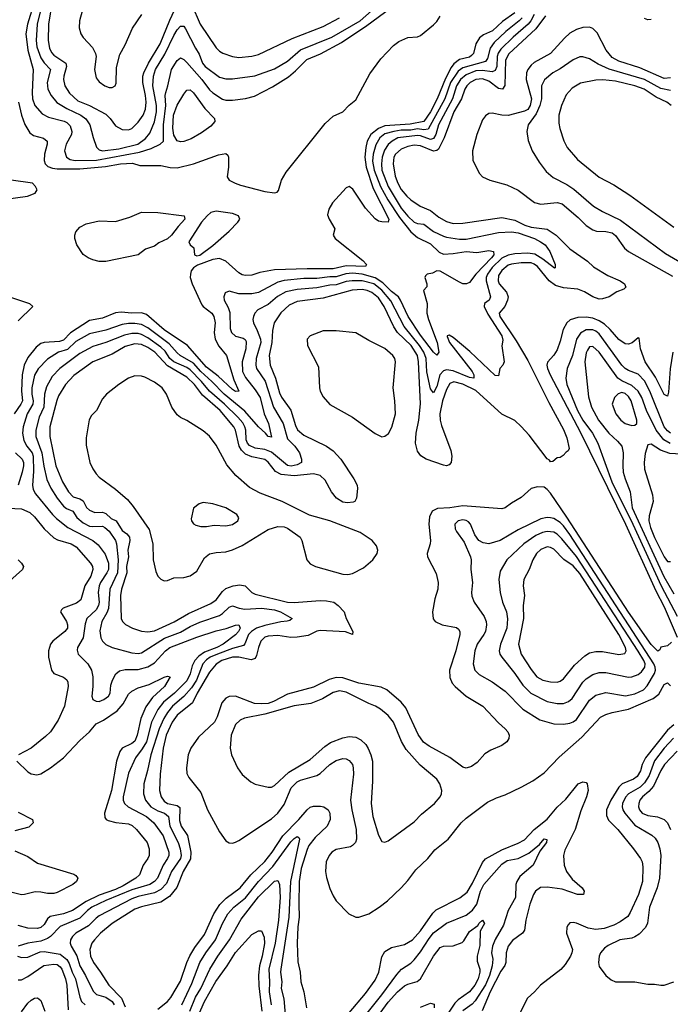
# Model space of a CAD drawing. Header units: inches. Extents: x 1678809 to 1859548, y 384609 to 522868.
# Tile 54 of 256: x 1743560 to 1747568, y 431873 to 437938. Entities that reach past the tile are written whole.
import ezdxf

# ---------------------------------------------------------------- set-up
doc = ezdxf.new("R2010")
doc.units = ezdxf.units.IN
doc.header["$MEASUREMENT"] = 0
doc.layers.add('B7443', color=7, linetype='Continuous')

msp = doc.modelspace()

# ---------------------------------------------------------------- linework, layer by layer
at = {"layer": 'B7443', "color": 5}
for points, elevation in [([(1743721.6, 438130), (1743666.3, 437910), (1743660.1, 437810), (1743665.4, 437770), (1743690, 437703.5), (1743710, 437671.3), (1743749, 437630), (1743727.9, 437550), (1743733.3, 437510), (1743752.6, 437470), (1743787.6, 437427.6), (1743851, 437390), (1743936.3, 437350), (1743967.3, 437327.3), (1743992.1, 437290), (1744012.1, 437212.1), (1744033.5, 437153.5), (1744050, 437136.9), (1744070, 437130.8), (1744170, 437142.1), (1744287.8, 437170), (1744334.7, 437205.3), (1744361.5, 437238.5), (1744390, 437309.1), (1744402.4, 437370), (1744401.6, 437410), (1744379.8, 437530), (1744383.4, 437590), (1744397.2, 437630), (1744454.6, 437725.4), (1744510, 437839.8), (1744530, 437876), (1744550, 437897.5), (1744570, 437898.2), (1744582.1, 437882.1), (1744642.5, 437762.5), (1744666.3, 437726.3), (1744685.9, 437670), (1744703.3, 437650), (1744790, 437583.7), (1744830, 437573.4), (1744870, 437573.3), (1745008.9, 437591.1), (1745130, 437634.6), (1745210, 437681.9), (1745290, 437752.3), (1745483.7, 437830), (1745656.7, 437930), (1745781.4, 438038.6)], 260), ([(1743651.5, 438050), (1743607.6, 437910), (1743597.9, 437850), (1743610.3, 437750), (1743642.1, 437630), (1743635.6, 437490), (1743638.1, 437450), (1743653, 437410), (1743697.3, 437357.3), (1743736.8, 437336.8), (1743833.1, 437313.1), (1743850, 437303.9), (1743870, 437283.6), (1743881.3, 437250), (1743879.4, 437230), (1743846.6, 437170), (1743835.3, 437130), (1743848.5, 437090), (1743870, 437077.5), (1743902, 437070), (1744032.2, 437072.2), (1744297.3, 437122.7), (1744370, 437144.9), (1744424.7, 437170), (1744444.9, 437190), (1744444.9, 437290), (1744460.2, 437410), (1744455.8, 437470), (1744459.1, 437490), (1744472.4, 437530), (1744493.9, 437630), (1744530, 437686.9), (1744550, 437702.3), (1744570, 437692.1), (1744590, 437673.6), (1744681.8, 437570), (1744730, 437506.3), (1744750, 437487.6), (1744810, 437448.1), (1744830, 437441.1), (1744870, 437441.5), (1744950, 437451.4), (1745005.9, 437465.9), (1745116.9, 437523.2), (1745214.8, 437585.2), (1745258.1, 437621.9), (1745327.9, 437692.1), (1745412.8, 437727.2), (1745542.5, 437797.5), (1745697.7, 437902.3), (1745846.4, 438010)], 240), ([(1743760.2, 438050), (1743737, 437910), (1743734.9, 437810), (1743743.1, 437763.1), (1743755.8, 437735.8), (1743770, 437718.9), (1743843.4, 437670), (1743847.9, 437650), (1743830.7, 437590.7), (1743830.1, 437570), (1743838.4, 437530), (1743865.7, 437485.7), (1743917.7, 437437.7), (1743990, 437408.5), (1744090, 437355.8), (1744116.8, 437330), (1744150, 437284.4), (1744190, 437262.3), (1744230, 437259), (1744250, 437267.9), (1744290, 437305.5), (1744320.9, 437350), (1744333.7, 437386.3), (1744339.3, 437430), (1744335, 437470), (1744317.3, 437550), (1744317.9, 437590), (1744324.2, 437610), (1744353.4, 437670), (1744424.9, 437790), (1744484.2, 437935.8), (1744529, 438031)], 280), ([(1744620.3, 438030), (1744670.9, 437910), (1744770, 437764.6), (1744790, 437743.9), (1744812.1, 437732.1), (1744870, 437711.9), (1744910, 437705.6), (1744990, 437712.1), (1745030, 437722.4), (1745238.2, 437821.8), (1745430, 437895.2), (1745529, 437950)], 280), ([(1746610, 437979.5), (1746534.1, 437925.9), (1746473.3, 437870), (1746416.5, 437843.5), (1746393, 437827), (1746370.1, 437790), (1746355.5, 437730), (1746343.6, 437716.4), (1746330, 437707.6), (1746270, 437693), (1746234.2, 437665.8), (1746217.2, 437642.8), (1746183.7, 437576.3), (1746132.5, 437450), (1746090.3, 437370), (1746050.4, 437309.6), (1745965.6, 437294.4), (1745810, 437284.3), (1745770, 437268.5), (1745723.8, 437230), (1745700.9, 437190), (1745692.2, 437150), (1745686.4, 437090), (1745693.6, 437030), (1745738.3, 436898.3), (1745833.1, 436710), (1745830.4, 436690), (1745790, 436691.8), (1745770, 436697.6), (1745750, 436711.2), (1745690, 436776.1), (1745613, 436893), (1745590, 436910.5), (1745570, 436902.8), (1745486.5, 436810), (1745464, 436770), (1745455.8, 436735.8), (1745465.5, 436710), (1745502, 436650), (1745490.7, 436610), (1745502.6, 436590), (1745674.3, 436454.3), (1745696.1, 436430), (1745690, 436417.4), (1745570, 436420.9), (1745490, 436403.4), (1745330, 436403.8), (1745130, 436397.3), (1745038.8, 436381.2), (1744990, 436364.9), (1744950, 436362.5), (1744930, 436367.1), (1744910, 436378.9), (1744830, 436449.8), (1744790, 436467), (1744750, 436459.9), (1744654.3, 436425.7), (1744630.7, 436409.3), (1744616.9, 436390), (1744611, 436370), (1744610.9, 436350), (1744622.6, 436310), (1744682.1, 436182.1), (1744691, 436170), (1744742.7, 436130), (1744756.4, 436110), (1744764.8, 436070), (1744757.4, 436010), (1744763.3, 435970), (1744786.2, 435926.2), (1744833.6, 435870), (1744878.4, 435718.4), (1744910, 435649.6), (1744890, 435646.6), (1744870, 435660.2), (1744782.2, 435742.2), (1744710, 435798.2), (1744592.6, 435930), (1744450, 436028.2), (1744341.3, 436121.3), (1744310, 436132.6), (1744250, 436129.3), (1744184.5, 436135.5), (1744150, 436132.2), (1744070, 436098.6), (1743990, 436084.2), (1743872.1, 436007.9), (1743830, 435964.1), (1743804.2, 435955.8), (1743710, 435949.4), (1743690, 435943), (1743660.2, 435919.8), (1743610, 435857.5), (1743586.2, 435810), (1743574.3, 435750), (1743571.5, 435650), (1743576.4, 435590), (1743567.6, 435570), (1743524.8, 435510)], 220), ([(1746729.6, 437970.4), (1746709.7, 437930), (1746692, 437910), (1746599.3, 437830), (1746524.8, 437755.2), (1746508.3, 437731.7), (1746500.6, 437710), (1746498.5, 437650), (1746490, 437625.5), (1746470, 437617.1), (1746410, 437624.9), (1746370, 437622.6), (1746310, 437597.3), (1746276.2, 437570), (1746250.8, 437530), (1746225.7, 437450), (1746139.9, 437290), (1746123.8, 437230), (1746110, 437206), (1746090, 437200.6), (1746030, 437222.6), (1746010, 437223.9), (1745890.3, 437209.7), (1745853.5, 437190), (1745830, 437168.4), (1745806.8, 437133.2), (1745793.3, 437090), (1745787.9, 437050), (1745791, 437010), (1745828.9, 436910), (1745910, 436776.6), (1745950, 436728), (1745990, 436690.1), (1746010, 436682.8), (1746050, 436677.7), (1746110, 436632.1), (1746170, 436604.1), (1746190, 436597.4), (1746270, 436585.9), (1746310, 436586.8), (1746510, 436626.8), (1746588.7, 436631.3), (1746630, 436625.4), (1746730.6, 436590.6), (1746768.5, 436570), (1746796.3, 436550), (1746825.5, 436510), (1746858.7, 436430), (1746858.8, 436410), (1746853.8, 436406.2), (1746782.6, 436462.6), (1746732.5, 436492.5), (1746690, 436498.9), (1746610, 436494.6), (1746570, 436487.1), (1746530, 436467.8), (1746470, 436411.5), (1746441, 436370), (1746434.4, 436350), (1746434.4, 436330), (1746459.5, 436230), (1746453, 436210), (1746423.9, 436190), (1746421.5, 436170), (1746443.8, 436123.8), (1746530, 435990.2), (1746536, 435964), (1746530.7, 435929.3), (1746544.9, 435830), (1746536, 435810), (1746517.3, 435790), (1746510, 435743.7), (1746490, 435746.2), (1746333.8, 435893.8), (1746230, 435979.1), (1746206.2, 435993.8), (1746193.4, 435990), (1746193.4, 435986.6), (1746208, 435950), (1746346.3, 435770), (1746357.4, 435750), (1746358, 435730), (1746330, 435734.1), (1746230, 435774.8), (1746190, 435779.9), (1746170, 435774.9), (1746149, 435751), (1746130, 435678.5), (1746110, 435638.7), (1746090, 435663.7), (1746068.2, 435768.2), (1746063.3, 435850), (1746049.7, 435890), (1746023.1, 435930), (1745928.1, 436048.1), (1745846.7, 436206.7), (1745790, 436271.5), (1745741.1, 436310), (1745670.1, 436330.1), (1745608.4, 436330), (1745570, 436324.3), (1745510, 436305.5), (1745470, 436302.4), (1745390, 436286.7), (1745270, 436275.7), (1745199.5, 436260.5), (1745147.3, 436232.7), (1745090, 436184.3), (1745027.7, 436150), (1745009.1, 436130), (1744999.2, 436110), (1744995.9, 436090), (1745000.6, 436070), (1745023.6, 436023.6), (1745042.4, 435970), (1745044.3, 435950), (1745016.5, 435850), (1745014.5, 435810), (1745019.6, 435790), (1745071.5, 435711.5), (1745124.2, 435550), (1745182.4, 435450), (1745210, 435355.6), (1745255, 435310), (1745283.2, 435270), (1745296.1, 435230), (1745294.9, 435210), (1745270, 435195), (1745231.8, 435188.2), (1745210, 435192.2), (1745110, 435274), (1745070, 435289.7), (1745010, 435298.4), (1744975.5, 435315.5), (1744962.5, 435330), (1744954.5, 435350), (1744952.3, 435410), (1744946.9, 435430), (1744933.8, 435453.8), (1744903.6, 435490), (1744821.7, 435570), (1744730, 435650), (1744680.4, 435710), (1744610, 435780.8), (1744590, 435794.7), (1744510, 435830.5), (1744485, 435850), (1744455.5, 435895.5), (1744430, 435921.4), (1744350, 435978.2), (1744310, 435998.9), (1744290, 436004.2), (1744250, 436004.5), (1744205.6, 435994.5), (1744090, 435949.2), (1744010, 435924.9), (1743930, 435881.3), (1743806.8, 435790), (1743759.7, 435740.3), (1743724.1, 435675.9), (1743712.6, 435630), (1743707.9, 435550), (1743678.7, 435490), (1743658.1, 435410), (1743659.1, 435370), (1743696.8, 435270), (1743707.5, 435187.5), (1743726.2, 435106.2), (1743751.1, 435051.1), (1743790.1, 434990), (1743830, 434940.4), (1743847.6, 434927.6), (1743887.2, 434910), (1743911.1, 434871.1), (1743950, 434839.1), (1743990, 434818.5), (1744010, 434814.9), (1744070, 434817.3), (1744084.9, 434810), (1744110, 434787.5), (1744150.1, 434730), (1744156, 434710), (1744166.7, 434610), (1744163, 434530), (1744114.8, 434430), (1744106.8, 434310), (1744097, 434283), (1744066, 434230), (1744052.4, 434172.4), (1744059.5, 434130), (1744070.1, 434110.1), (1744089.6, 434089.6), (1744130, 434070.9), (1744250, 434036.8), (1744290, 434033.2), (1744310, 434037.4), (1744451.5, 434128.6), (1744550, 434164.4), (1744610, 434200.3), (1744670, 434227.5), (1744790, 434267.1), (1744810, 434280.4), (1744850, 434319.2), (1744870, 434326.3), (1744912.3, 434312.3), (1744946.6, 434306.6), (1745050, 434312), (1745130, 434302.4), (1745166.8, 434290), (1745238, 434250), (1745223.7, 434236.3), (1745208, 434232), (1745167.8, 434227.8), (1745070, 434206.7), (1745018.9, 434190), (1744987.2, 434170), (1744969.7, 434150), (1744947.6, 434092.4), (1744937.7, 434082.3), (1744870, 434065.3), (1744777.3, 434030), (1744732.4, 434010), (1744710, 433994.4), (1744687.9, 433970), (1744648.5, 433870), (1744617.2, 433822.8), (1744571.1, 433768.9), (1744502, 433710), (1744470, 433670), (1744447.3, 433632.7), (1744418.9, 433570), (1744367, 433410), (1744347, 433313), (1744324.2, 433230), (1744322, 433170), (1744334.4, 433130), (1744368.5, 433090), (1744410, 433065.1), (1744452.1, 433050), (1744475.8, 433030), (1744485.6, 432970), (1744535.6, 432870), (1744549.1, 432830), (1744554.8, 432790), (1744550.1, 432770), (1744495.6, 432690), (1744463.6, 432616.4), (1744430, 432579.3), (1744390, 432560.1), (1744290, 432536.3), (1744250, 432522.2), (1744050, 432417.4), (1744030, 432403.8), (1743983.4, 432356.6), (1743904.8, 432310), (1743884, 432290), (1743872.2, 432270), (1743870.7, 432250), (1743876.4, 432230), (1743910.8, 432170.8), (1743929.7, 432110), (1743965.6, 432050), (1744012.8, 431952.8), (1744033.2, 431933.2), (1744090, 431916.6), (1744128.8, 431890), (1744141.2, 431870)], 260), ([(1743944.1, 437990), (1743927.3, 437930), (1743926.9, 437886.9), (1743935.8, 437850), (1743950, 437827.3), (1744007.2, 437767.2), (1744027.4, 437730), (1744031.8, 437710), (1744020.4, 437630), (1744030, 437580.3), (1744050, 437554.5), (1744084.4, 437530), (1744110, 437519.4), (1744130, 437519.3), (1744146.9, 437530), (1744153.5, 437546.5), (1744156.3, 437643.7), (1744176.5, 437723.5), (1744210, 437783.8), (1744253.9, 437886.1), (1744311.4, 437970)], 320), ([(1746654.5, 437950), (1746636.4, 437930), (1746554.4, 437865.6), (1746483.1, 437796.8), (1746458.2, 437761.8), (1746442.1, 437697.9), (1746430, 437680.1), (1746290, 437640.5), (1746260.3, 437619.7), (1746214.5, 437550), (1746178.6, 437450), (1746076.5, 437263.5), (1746050, 437259.1), (1746010, 437264.9), (1745970, 437257.2), (1745910, 437256.5), (1745864.4, 437250), (1745810, 437233.8), (1745779.2, 437210), (1745752.9, 437167.1), (1745738.2, 437110), (1745734.2, 437065.8), (1745743.8, 437010), (1745783.2, 436910), (1745827.1, 436827.1), (1745898.9, 436718.9), (1745970, 436631.5), (1746010, 436596.5), (1746090, 436556.9), (1746145, 436505), (1746170, 436493.3), (1746230, 436497), (1746310, 436509.3), (1746375.8, 436504.2), (1746450, 436516.1), (1746478.3, 436510), (1746480.4, 436490), (1746467.4, 436470), (1746369.4, 436370), (1746330, 436318.3), (1746313.4, 436310), (1746290, 436311.3), (1746270, 436319.9), (1746150, 436388.4), (1746129, 436391), (1746103.7, 436376.3), (1746070, 436369.3), (1746059.8, 436360.2), (1746055.5, 436350), (1746068, 436310), (1746067.3, 436292.7), (1746048.2, 436270), (1746069.1, 436190), (1746067.6, 436130), (1746077.5, 436090), (1746131.6, 435948.4), (1746141.5, 435890), (1746130, 435871.6), (1746110, 435889.8), (1746030, 435994.9), (1745952.8, 436110), (1745906.6, 436210), (1745893, 436230), (1745850, 436263.8), (1745796.2, 436316.2), (1745750, 436346.6), (1745670.4, 436370.4), (1745610, 436375.9), (1745568.1, 436371.9), (1745510, 436354.6), (1745470, 436354.4), (1745390, 436343.8), (1745310, 436344.4), (1745189.5, 436330.5), (1745150, 436319.9), (1745030, 436256.9), (1744989.9, 436249.9), (1744910, 436249.2), (1744850, 436265.7), (1744824.7, 436255.3), (1744816.9, 436230), (1744819.7, 436210), (1744843.9, 436163.9), (1744853.9, 436133.9), (1744856.4, 436036.4), (1744864, 436010), (1744888.8, 435988.8), (1744935.8, 435975.8), (1744947.8, 435967.8), (1744954.9, 435954.9), (1744952.5, 435910), (1744929.3, 435830), (1744931.7, 435770), (1744950, 435733.4), (1745010, 435658.4), (1745040.4, 435610), (1745064.9, 435510), (1745093.3, 435450), (1745110, 435366.6), (1745089.7, 435370), (1745074, 435390), (1745030, 435429), (1744945.9, 435525.9), (1744819.1, 435630), (1744742.6, 435710), (1744675.5, 435770), (1744630, 435822.5), (1744549.2, 435870), (1744530, 435885.6), (1744481.1, 435941.1), (1744350, 436039.4), (1744310, 436060.1), (1744270, 436066.3), (1744230, 436066.4), (1744190, 436060.1), (1744090, 436026.2), (1743990, 436002.3), (1743905.6, 435954.4), (1743853.2, 435906.8), (1743798.4, 435890), (1743730, 435847.2), (1743673.7, 435786.3), (1743651.8, 435748.2), (1743635.4, 435670), (1743635.3, 435630), (1743643.4, 435590), (1743641.1, 435570), (1743605.8, 435510), (1743580.3, 435430), (1743577.8, 435390), (1743585.8, 435345.8), (1743603.7, 435310), (1743635.5, 435270), (1743643.5, 435250), (1743644.4, 435155.6), (1743638.5, 435070), (1743643, 435043), (1743656.1, 435016.1), (1743761, 434890), (1743785.9, 434865.9), (1743855.3, 434810), (1744010.4, 434730.4), (1744042.4, 434702.4), (1744086, 434646), (1744106, 434590), (1744105.8, 434550), (1744097.4, 434530), (1744056.7, 434470), (1744048.9, 434450), (1744044.1, 434410), (1744048.8, 434350), (1744045.7, 434330), (1744030, 434302.7), (1743973.6, 434250), (1743963.5, 434216.5), (1743951.1, 434130), (1743916.3, 434070), (1743913.8, 434053.8), (1743920.9, 434030), (1743978.6, 433970), (1744001.6, 433930), (1744009.3, 433889.3), (1744009.3, 433830), (1744003.2, 433770), (1744010.4, 433750), (1744030, 433739), (1744050, 433738.8), (1744078.9, 433750), (1744106.2, 433770), (1744117.3, 433790), (1744121.3, 433838.7), (1744131.3, 433870), (1744151.8, 433908.2), (1744174, 433926), (1744210, 433935.4), (1744290, 433935.8), (1744350, 433952), (1744390, 433976.2), (1744457.7, 434050), (1744485.4, 434070), (1744650, 434133.6), (1744770, 434173.5), (1744832.7, 434187.3), (1744890, 434208.4), (1744910.7, 434210), (1744918.3, 434190), (1744908.6, 434170), (1744890, 434147.7), (1744813.9, 434090), (1744774.1, 434070), (1744698.5, 434041.5), (1744663.5, 434016.5), (1744639.2, 433990), (1744621.9, 433958.1), (1744610, 433908.9), (1744590, 433865), (1744514.4, 433790), (1744445.5, 433734.5), (1744410.7, 433689.3), (1744372.7, 433610), (1744339.9, 433490), (1744314.3, 433445.7), (1744272.2, 433390), (1744230, 433296.3), (1744198, 433150), (1744197.8, 433130), (1744204.6, 433110), (1744228.1, 433088.1), (1744341.1, 433030), (1744386, 432990), (1744443.4, 432910), (1744478.5, 432810), (1744478.8, 432790), (1744470.1, 432770), (1744443.7, 432730), (1744407.8, 432650), (1744390, 432628.2), (1744361.5, 432610), (1744250, 432577.8), (1744090, 432511), (1744004.3, 432470), (1743977.5, 432450), (1743930, 432402.6), (1743808.9, 432351.1), (1743750, 432290.4), (1743730, 432277.2), (1743690, 432261.5), (1743610.2, 432249.9), (1743550.5, 432230)], 240), ([(1743551.8, 437430), (1743570.5, 437350.5), (1743591.3, 437291.3), (1743621.3, 437241.3), (1743645, 437225), (1743707.2, 437207.2), (1743728.2, 437190), (1743728.8, 437170), (1743712.3, 437110), (1743710.7, 437070.7), (1743715.7, 437050), (1743733.3, 437033.3), (1743762.7, 437022.7), (1743790, 437018.9), (1743930, 437018.9), (1744087.4, 437032.6), (1744181.2, 437050), (1744253.6, 437053.6), (1744300.3, 437040.3), (1744430, 437039.1), (1744486.7, 437026.7), (1744530, 437025), (1744630.7, 437049.3), (1744785.4, 437105.4), (1744830, 437112.8), (1744842.8, 437102.8), (1744846.5, 437090), (1744846, 437030), (1744837, 436970), (1744850.9, 436950), (1744887.6, 436930), (1744919.4, 436919.3), (1745070, 436879.9), (1745130, 436870.9), (1745145.1, 436874.9), (1745154.2, 436885.8), (1745172.2, 436950), (1745200.9, 436999.1), (1745441.4, 437298.6), (1745490, 437343.8), (1745551.5, 437370), (1745590, 437410.6), (1745630, 437444), (1745715.8, 437604.2), (1745783.7, 437696.3), (1745862.2, 437777.8), (1745895.8, 437804.2), (1745950, 437828.4), (1746010, 437833), (1746030, 437840.5), (1746110, 437905.7), (1746130, 437927), (1746150, 437958.5)], 220), ([(1746799.3, 437960.7), (1746739.1, 437880.9), (1746572.6, 437727.4), (1746551.8, 437688.2), (1746548.3, 437531.7), (1746534.2, 437510), (1746510, 437514.8), (1746450, 437559.9), (1746410, 437573.8), (1746370, 437568.8), (1746336, 437550), (1746315, 437530), (1746302.1, 437510), (1746281, 437450), (1746234.2, 437370), (1746174.8, 437210), (1746139, 437141), (1746130, 437132.4), (1746110, 437128.5), (1746030, 437160.8), (1745990, 437164), (1745950, 437157.3), (1745910, 437139.9), (1745875, 437110), (1745865.7, 437090), (1745859.9, 437050), (1745873.6, 436973.6), (1745890, 436930.3), (1745910, 436892.1), (1745945.7, 436850), (1745970, 436828.1), (1746027.3, 436790), (1746090, 436762.9), (1746141.9, 436721.9), (1746190, 436694.6), (1746230, 436682.4), (1746290, 436683.9), (1746530, 436718.5), (1746610, 436703.2), (1746672.1, 436672.1), (1746710, 436659.1), (1746810, 436646.4), (1746865.6, 436610), (1746950, 436525.6), (1747057.6, 436450), (1747095.5, 436415.5), (1747182.8, 436362.8), (1747258.9, 436330), (1747285.2, 436310), (1747294, 436290), (1747281.3, 436278.7), (1747239.4, 436260.6), (1747190.8, 436230), (1747150, 436217.6), (1747130, 436217), (1747090, 436230.5), (1747040.4, 436260.4), (1746998, 436278), (1746910, 436285.2), (1746860.8, 436300.8), (1746821.9, 436330), (1746750, 436418.4), (1746730, 436432.8), (1746710, 436439.6), (1746650, 436439.2), (1746590, 436432), (1746570, 436425.2), (1746530, 436392.9), (1746510, 436361.3), (1746506.5, 436330), (1746513, 436310), (1746559.6, 436259.6), (1746568.6, 436230), (1746565.2, 436210), (1746548.9, 436171.1), (1746513.6, 436130), (1746517.8, 436110), (1746618.9, 435958.9), (1746690, 435839.4), (1746819.9, 435579.9), (1746910, 435412.5), (1746930, 435361.3), (1746944, 435296), (1746938, 435282), (1746925.5, 435274.5), (1746907.7, 435252.3), (1746890, 435241.2), (1746870, 435239.3), (1746844, 435216), (1746830, 435214), (1746824, 435224), (1746810, 435232.6), (1746698.9, 435378.9), (1746650, 435432.2), (1746610, 435468), (1746530, 435507), (1746370, 435654.3), (1746290, 435693.5), (1746233.8, 435706.2), (1746210, 435696.3), (1746190, 435659.8), (1746164.3, 435590), (1746148.1, 435510), (1746150.7, 435470.7), (1746158.7, 435438.7), (1746215.6, 435284.4), (1746222.4, 435250), (1746217.6, 435210), (1746205.1, 435194.9), (1746190, 435189.7), (1746170, 435192.8), (1746063.7, 435230), (1746030.7, 435250.7), (1746010, 435280.7), (1745999.2, 435330), (1746001.9, 435390), (1746018.6, 435470), (1746028.1, 435571.9), (1746016, 435830), (1746009.7, 435870), (1745971, 435931), (1745886.8, 436010), (1745865.4, 436045.4), (1745805.6, 436170), (1745770, 436223.9), (1745730, 436257.2), (1745700.3, 436270), (1745670, 436276.6), (1745608.4, 436271.6), (1745430, 436223), (1745270, 436202.4), (1745220.2, 436179.8), (1745168.4, 436131.6), (1745126.7, 436070), (1745117.1, 436022.9), (1745112.2, 435950), (1745096, 435870), (1745102.3, 435810), (1745134.8, 435730), (1745159.9, 435639.9), (1745173, 435613), (1745230, 435532.8), (1745258.7, 435438.7), (1745272, 435412), (1745310, 435378.8), (1745450, 435310.6), (1745490, 435282.9), (1745537.5, 435230), (1745619, 435110), (1745638, 435070), (1745640.9, 435050), (1745634.9, 434990), (1745623.8, 434970), (1745614.8, 434965.2), (1745579, 434961), (1745550, 434965), (1745511.7, 434990), (1745480.9, 435030), (1745442.2, 435102.2), (1745410, 435131), (1745370, 435141.2), (1745250, 435127), (1745170, 435135.9), (1745134.7, 435154.7), (1745090, 435211.9), (1745070, 435228.1), (1744990, 435244.7), (1744950, 435262.1), (1744925.7, 435285.7), (1744911.6, 435310), (1744889, 435409), (1744878.5, 435430), (1744793.9, 435530), (1744685.8, 435625.8), (1744637.3, 435690), (1744590, 435736.2), (1744470, 435805.2), (1744392.3, 435890), (1744350, 435918.8), (1744310, 435936.4), (1744270, 435940.5), (1744210, 435924.8), (1744130, 435877.3), (1744010, 435829.9), (1743894.2, 435745.8), (1743842.5, 435690), (1743799.7, 435620.3), (1743788.4, 435591.6), (1743745.5, 435430), (1743744.4, 435370), (1743782.3, 435190), (1743823.9, 435090), (1743860.6, 435030), (1743890, 434998.8), (1743930, 434985.8), (1743950, 434973.6), (1743972.1, 434932.1), (1743990, 434916.8), (1744023, 434903), (1744070, 434903.1), (1744090, 434895.8), (1744124.1, 434864.1), (1744153.2, 434850), (1744190, 434791.1), (1744219.8, 434770), (1744235.9, 434750), (1744239, 434730), (1744226.1, 434670), (1744229.8, 434630), (1744217.7, 434570), (1744220.2, 434530), (1744186.1, 434430), (1744180.5, 434390), (1744185.8, 434250), (1744192.7, 434230), (1744211.6, 434211.6), (1744254.9, 434190), (1744310, 434170.9), (1744350, 434166.7), (1744390, 434172.4), (1744511.4, 434228.6), (1744599.5, 434280.5), (1744737.7, 434342.3), (1744770, 434365), (1744810, 434415.5), (1744830, 434432.9), (1744874.7, 434450), (1744916.7, 434456.7), (1744949.5, 434449.5), (1744988.9, 434410), (1745010, 434399.8), (1745210, 434349), (1745250, 434346.8), (1745410, 434359.8), (1745450, 434358.8), (1745495.8, 434350), (1745522.3, 434330), (1745558.4, 434290), (1745570.4, 434250), (1745612.7, 434170), (1745610, 434149.7), (1745566.3, 434166.3), (1745410, 434174.7), (1745390, 434170.6), (1745336.1, 434143.9), (1745270, 434133.3), (1745230, 434132.6), (1745150, 434145), (1745090, 434140.8), (1745070, 434134.9), (1745045, 434110), (1745030.1, 434070), (1745019.5, 434020.5), (1745010, 434002.2), (1744985, 433995), (1744910, 434011.2), (1744870, 434011.1), (1744804.2, 433990), (1744770, 433968.8), (1744730, 433918.9), (1744653.2, 433790), (1744625, 433730), (1744530, 433653.2), (1744498.7, 433610), (1744462.3, 433530), (1744444.3, 433450), (1744425.5, 433290), (1744420.9, 433190), (1744430.6, 433150), (1744450, 433123.6), (1744470, 433109.7), (1744530, 433097.6), (1744545.9, 433085.9), (1744544.1, 433004.1), (1744554.9, 432970), (1744593.2, 432913.2), (1744613.1, 432810), (1744611, 432769), (1744566, 432690), (1744528.1, 432591.8), (1744482.9, 432537.1), (1744430, 432502.1), (1744310, 432473.1), (1744270, 432458), (1744130.2, 432370), (1744058, 432310), (1744021, 432270), (1744004.6, 432250), (1743992.4, 432210), (1743995.2, 432170), (1744013.4, 432130), (1744058.4, 432070), (1744108.4, 431990), (1744186, 431910), (1744210, 431856)], 280), ([(1747450, 437939.2), (1747430, 437937.2), (1747410, 437945.7)], 280), ([(1747570, 437580.2), (1747530, 437575.6), (1747380.6, 437640.6), (1747250, 437682.3), (1747210, 437704.9), (1747172.9, 437750), (1747116.7, 437856.7), (1747090, 437883.8), (1747070, 437890.7), (1747030, 437889.8), (1746990, 437876.5), (1746950, 437854.9), (1746915.4, 437824.6), (1746830.2, 437730), (1746730, 437674.5), (1746710, 437658.3), (1746690, 437630.8), (1746681.9, 437610), (1746680.5, 437570), (1746712.9, 437450), (1746704.8, 437410), (1746690, 437385.1), (1746670, 437373.3), (1746570, 437348.2), (1746529.5, 437349.5), (1746470, 437362), (1746450, 437359.3), (1746430, 437345.7), (1746410, 437320.5), (1746376.5, 437230), (1746350.3, 437130), (1746352.2, 437070), (1746391.6, 436990), (1746410, 436970.3), (1746455.5, 436950), (1746560.1, 436920.1), (1746630, 436887.1), (1746731.2, 436811.2), (1746770, 436802.1), (1746870, 436810.7), (1746902.6, 436802.6), (1746999.5, 436719.5), (1747050, 436670.1), (1747090, 436642.3), (1747114.3, 436634.3), (1747170, 436633.2), (1747210, 436623.9), (1747230, 436608.8), (1747286.7, 436530), (1747310.2, 436510), (1747582.3, 436357.8)], 320), ([(1747570, 437501.6), (1747510, 437513.2), (1747410, 437568.6), (1747192.2, 437632.2), (1747123.2, 437663.2), (1747070, 437696.8), (1747030, 437709.8), (1747010, 437708), (1746970, 437689.8), (1746890, 437634.2), (1746845, 437610), (1746792.6, 437567.4), (1746775.1, 437530), (1746774, 437450), (1746764.5, 437410), (1746741.6, 437358.4), (1746693, 437290), (1746684.4, 437250), (1746693.3, 437193.3), (1746716.5, 437130), (1746759.7, 437059.7), (1746802.7, 437002.7), (1746846.6, 436966.6), (1746930, 436922.5), (1746973.5, 436893.5), (1747094, 436790), (1747150, 436755.4), (1747261.9, 436701.9), (1747538.4, 436498.4), (1747770, 436362.5)], 340), ([(1747572.8, 437410), (1747546.6, 437430), (1747481.5, 437461.5), (1747407, 437510), (1747350, 437531.2), (1747230, 437559), (1747151.9, 437568.1), (1747110, 437565.7), (1747014.2, 437545.8), (1746963.4, 437516.6), (1746926.1, 437473.9), (1746897.6, 437410), (1746881.6, 437350), (1746881.2, 437301.2), (1746887.1, 437267.1), (1746912.4, 437192.4), (1746932.4, 437150), (1746995.5, 437075.5), (1747130, 436967.9), (1747220.7, 436920.7), (1747317.7, 436857.7), (1747590, 436659.6)], 360), ([(1743370, 436817.3), (1743608, 436850), (1743655.3, 436870), (1743668, 436890), (1743658, 436910), (1743638, 436930), (1743508, 436950)], 220), ([(1743510, 436225.8), (1743621, 436190), (1743641.2, 436170), (1743550, 436083)], 180), ([(1747584.4, 435890), (1747567.1, 435787.1), (1747556.1, 435643.9), (1747550, 435619.5), (1747530, 435629.7), (1747476.3, 435736.3), (1747414.1, 435830), (1747384.8, 435910), (1747375.6, 435975.6), (1747370, 435978), (1747333.4, 435946.6), (1747310, 435939.3), (1747290, 435941.2), (1747250, 435968.2), (1747197.1, 436030), (1747161.9, 436061.9), (1747130, 436083), (1747090, 436098.3), (1747050, 436105), (1746997.6, 436102.4), (1746951.6, 436088.4), (1746929.6, 436070.4), (1746907.8, 436030), (1746890, 435958.4), (1746870, 435904), (1746849.6, 435870.4), (1746811.2, 435828.8), (1746807.8, 435810), (1746811.6, 435790), (1746826.9, 435750), (1747015.3, 435395.3), (1747292.5, 434830), (1747479.3, 434419.3), (1747530, 434321.6), (1747610, 434133.4)], 320), ([(1747570, 435389.9), (1747550, 435404.9), (1747529.9, 435430), (1747442.8, 435650), (1747410, 435712.6), (1747370, 435753.5), (1747310, 435777.7), (1747290, 435788.8), (1747270, 435808.7), (1747130, 436002.1), (1747110, 436018.3), (1747090, 436027.2), (1747050, 436027.3), (1747013.9, 436006.1), (1746990.4, 435969.6), (1746965.2, 435870), (1746933.4, 435790), (1746924.3, 435730), (1746930.2, 435690), (1746996.6, 435530), (1747030, 435470.7), (1747087.7, 435390), (1747122, 435330), (1747208.8, 435090), (1747336.4, 434830), (1747511.3, 434451.3), (1747610, 434263.6)], 340), ([(1747568.1, 435328.1), (1747528.1, 435350), (1747479.9, 435410), (1747421.5, 435530), (1747393.3, 435610), (1747370.2, 435650.2), (1747330, 435685.3), (1747270, 435712.4), (1747245.7, 435730), (1747130, 435890.5), (1747090, 435924.6), (1747070, 435922), (1747057.6, 435902.4), (1747050, 435885.1), (1747041.8, 435830), (1747064.6, 435615.4), (1747082.7, 435550), (1747124.7, 435470), (1747188.9, 435390), (1747242.5, 435342.5), (1747268.6, 435310), (1747277.4, 435270), (1747275, 435190), (1747278.5, 435150), (1747288.9, 435108.9), (1747319.8, 435030), (1747333.9, 434930), (1747528.8, 434508.8), (1747590, 434400.1)], 360), ([(1747670, 435259.6), (1747565.7, 435265.7), (1747506.6, 435286.6), (1747450, 435323), (1747430, 435318), (1747414, 435266), (1747407.6, 435210), (1747408.4, 435170), (1747458, 435010), (1747463.2, 434970), (1747438.2, 434881.8), (1747435.9, 434850), (1747445.7, 434810), (1747470, 434748.7), (1747530, 434628.3), (1747550, 434600.3), (1747570, 434600.4)], 380), ([(1743534.8, 435270), (1743575.7, 435230), (1743582.2, 435210), (1743582.2, 435190), (1743575.2, 435150), (1743550.4, 435069.6)], 220), ([(1747575.9, 434104.1), (1747550, 434081.2), (1747510, 434073.2), (1747503, 434057), (1747491.8, 434048.2), (1747450, 434088.3), (1747310, 434287.4), (1746930, 434874.3), (1746830, 435021), (1746810, 435044.6), (1746790, 435057.2), (1746750, 435059.9), (1746710.3, 435050), (1746650, 434995.4), (1746590, 434960.5), (1746550.4, 434930), (1746530, 434924.5), (1746290, 434943.8), (1746210, 434930.7), (1746133.7, 434926.3), (1746101.1, 434910), (1746083.6, 434876.4), (1746080.2, 434830), (1746090.2, 434729.8), (1746088.9, 434710), (1746070.5, 434649.5), (1746072.7, 434630), (1746125.5, 434525.5), (1746138.3, 434470), (1746136.5, 434430), (1746117.5, 434370), (1746103.6, 434290), (1746107, 434247), (1746118.7, 434230), (1746162.4, 434210), (1746250, 434194.4), (1746263.5, 434183.5), (1746271.1, 434170), (1746271.6, 434150), (1746246.9, 434050), (1746208, 433930), (1746210, 433884.9), (1746224.5, 433850), (1746242, 433830), (1746310.1, 433770.1), (1746412.7, 433710), (1746510, 433606.7), (1746550.3, 433570), (1746567.2, 433550), (1746574.6, 433530), (1746573.1, 433510), (1746561.7, 433490), (1746530, 433465.8), (1746462.8, 433437.2), (1746424.4, 433415.5), (1746377.8, 433362.2), (1746342.8, 433337.2), (1746310, 433326.9), (1746290, 433332.4), (1746210, 433392.4), (1746082.2, 433462.2), (1746048.1, 433488.1), (1746015.5, 433535.5), (1745939, 433699), (1745910, 433732.8), (1745820.9, 433810), (1745787, 433827), (1745650, 433850.9), (1745550, 433884.4), (1745510, 433885.8), (1745466.2, 433873.8), (1745370, 433825.2), (1745210, 433782.6), (1745122.8, 433737.2), (1745090, 433726.2), (1745050, 433722.8), (1745006.4, 433726.4), (1744890, 433770.5), (1744850.6, 433769.4), (1744830, 433758.8), (1744805.9, 433730), (1744776.5, 433643.5), (1744759.3, 433610), (1744662.2, 433517.8), (1744613.4, 433450), (1744597.6, 433410), (1744586.8, 433330), (1744590, 433294.8), (1744600.7, 433270), (1744676.4, 433176.4), (1744717.6, 433070), (1744790, 432935.5), (1744830, 432879.3), (1744850, 432868.2), (1744870, 432866), (1744890, 432870.4), (1744910, 432882), (1745110, 433015.8), (1745149.2, 433050), (1745190, 433103.8), (1745233.1, 433206.9), (1745270, 433243.9), (1745290, 433253.9), (1745390, 433282.7), (1745410, 433295.1), (1745469.9, 433350.1), (1745510, 433375.1), (1745550, 433386.5), (1745570, 433385.3), (1745590, 433375), (1745609.4, 433350), (1745614.6, 433330), (1745615.2, 433290), (1745597.2, 433130), (1745605.7, 433070), (1745632.7, 432950), (1745633.7, 432890), (1745627.5, 432870), (1745610.2, 432850), (1745597.1, 432842.9), (1745510, 432825.8), (1745482.7, 432810), (1745466.9, 432790), (1745448.7, 432750), (1745444.6, 432690), (1745450, 432653), (1745470, 432586.4), (1745490, 432540.4), (1745509.1, 432510), (1745587.7, 432430), (1745630, 432410.3), (1745650, 432408.9), (1745710, 432429), (1745774.7, 432470), (1745826.6, 432510), (1745910, 432590.3), (1745950, 432634.3), (1745999.9, 432700.1), (1746074, 432770), (1746116.6, 432823.4), (1746199.1, 432890), (1746278.5, 432990), (1746310, 433020.2), (1746442.2, 433117.8), (1746496.2, 433143.8), (1746550, 433162), (1746650, 433209.4), (1746721.7, 433250), (1746790, 433299.3), (1746884.2, 433395.8), (1747022.6, 433517.4), (1747138.3, 433641.7), (1747170, 433658), (1747209.4, 433670.6), (1747310.7, 433690.7), (1747463.1, 433756.9), (1747496.4, 433783.6), (1747530, 433842.4), (1747550, 433853.8), (1747570, 433834.9)], 320), ([(1743488, 434928), (1743570, 434924.8), (1743621.9, 434901.9), (1743650, 434876.3), (1743710, 434801.5), (1743770, 434745.7), (1743792.8, 434732.8), (1743876.5, 434710), (1743907.5, 434690), (1743995.2, 434590), (1744007.8, 434570), (1744011.2, 434550), (1743998.2, 434510), (1743960.4, 434450), (1743935.3, 434364.7), (1743910, 434342.7), (1743827.5, 434312.5), (1743816.9, 434303.1), (1743811.8, 434290), (1743847.2, 434230), (1743853.8, 434210), (1743853.7, 434190), (1743838.2, 434170), (1743764.8, 434110), (1743750.1, 434090), (1743737.6, 434050), (1743737.4, 434010), (1743755.6, 433930), (1743770.8, 433910.8), (1743830, 433888.4), (1743850.6, 433870.6), (1743856.5, 433856.5), (1743858.4, 433830), (1743836.6, 433710), (1743797.3, 433622.7), (1743748.4, 433551.6), (1743718.2, 433521.8), (1743630, 433450.7), (1743552.2, 433410)], 220), ([(1743550.3, 434610), (1743571.7, 434590), (1743583.1, 434570), (1743576.4, 434550), (1743498.7, 434481.3)], 180), ([(1743543, 433370), (1743610, 433305.3), (1743630, 433291.5), (1743666, 433286), (1743690, 433292.4), (1743750, 433329.4), (1743830, 433391.8), (1743930, 433497.4), (1743989.6, 433550.4), (1744030, 433599.4), (1744076.6, 433623.4), (1744160.3, 433679.7), (1744196.2, 433723.8), (1744230, 433782), (1744250, 433801.5), (1744290, 433821.2), (1744358, 433842), (1744450, 433888.7), (1744470, 433894.3), (1744486, 433890), (1744452.6, 433830), (1744377.3, 433762.7), (1744335.8, 433704.2), (1744306.6, 433633.4), (1744284.4, 433530), (1744270, 433494.2), (1744250, 433479.4), (1744191.8, 433450), (1744176.4, 433430), (1744156.1, 433370), (1744125.4, 433190), (1744082.6, 433050), (1744083.7, 433023.7), (1744091.7, 433011.7), (1744104.6, 433004.6), (1744152.1, 432992.1), (1744230, 432984), (1744253.2, 432973.2), (1744279, 432950), (1744344.3, 432870), (1744356.6, 432830), (1744357.6, 432790), (1744349, 432770), (1744320.2, 432730), (1744298.3, 432670), (1744275.1, 432650), (1744197.1, 432602.9), (1744150, 432579.4), (1744050, 432545.9), (1743970, 432505.5), (1743884.1, 432450), (1743830, 432430.8), (1743747.3, 432412.7), (1743730, 432398.3), (1743710, 432364.7), (1743690, 432345.2), (1743670, 432339.4), (1743610, 432340.8), (1743550, 432357.2)], 220), ([(1747590, 433594.2), (1747550, 433561.8), (1747414.6, 433390), (1747394.2, 433350), (1747384, 433310), (1747363.2, 433276.8), (1747340.3, 433259.7), (1747272.1, 433230), (1747250, 433209.9), (1747202.5, 433130), (1747175.6, 433070), (1747175.7, 433035.7), (1747187.5, 433007.5), (1747244.6, 432950), (1747341.6, 432830), (1747385.4, 432770), (1747394.8, 432750), (1747398.6, 432718.6), (1747397.5, 432630), (1747371.9, 432550), (1747321.5, 432438.5), (1747305.6, 432414.4), (1747259, 432381), (1747219.2, 432360.8), (1747161.4, 432338.6), (1747110, 432332.4), (1747061.8, 432341.8), (1746990, 432372), (1746970, 432376.1), (1746950, 432373.6), (1746938.8, 432361.2), (1746931.5, 432348.5), (1746929.5, 432310), (1746964.6, 432210), (1746961.9, 432190), (1746952.2, 432170), (1746921.1, 432118.8), (1746893.8, 432086.2), (1746767.6, 431990), (1746731, 431949), (1746687.9, 431910), (1746636.9, 431810)], 320), ([(1747587.9, 433512.1), (1747530.1, 433450), (1747470, 433372.4), (1747438.5, 433281.5), (1747410, 433236.6), (1747381.5, 433210), (1747310.7, 433170), (1747291.5, 433148.5), (1747274.3, 433110), (1747271.6, 433090), (1747275.3, 433070), (1747286.9, 433050), (1747350, 432975.1), (1747454.7, 432914.7), (1747475.4, 432895.4), (1747491.4, 432870), (1747504.4, 432830), (1747509.1, 432789.1), (1747500.5, 432650), (1747487.2, 432590), (1747440.1, 432470), (1747427.1, 432372.9), (1747415.1, 432344.9), (1747376.3, 432303.7), (1747350, 432287.4), (1747330, 432279.3), (1747257.3, 432270), (1747185.5, 432234.5), (1747162, 432218), (1747138.4, 432190), (1747130.4, 432170), (1747126, 432130), (1747130, 432104.7), (1747170.5, 432050.5), (1747204.1, 432024.1), (1747230, 432010.8), (1747349.4, 432010.6), (1747430, 431996.3), (1747470, 431997.1), (1747510, 431990.5), (1747530, 431990.6), (1747590, 432010.6)], 340), ([(1747610, 433431.2), (1747532.4, 433350), (1747510, 433313.2), (1747463.5, 433216.5), (1747436.3, 433183.7), (1747397.6, 433150), (1747381, 433130), (1747373.1, 433110), (1747372.6, 433090), (1747379.2, 433070), (1747395.6, 433050), (1747430, 433034.8), (1747490, 433027), (1747530, 433010.7), (1747550.4, 432990.4), (1747570, 432948.9)], 360), ([(1745590, 431820.3), (1745690, 431938.8), (1745750, 432021.2), (1745772.2, 432070), (1745790, 432164.4), (1745810, 432197.2), (1745850, 432222.5), (1745930, 432240.4), (1745980.6, 432270), (1746030, 432325), (1746105, 432435), (1746124.6, 432455.4), (1746271.1, 432528.9), (1746316.9, 432563.1), (1746350, 432617.8), (1746410, 432746), (1746430, 432767.9), (1746530, 432823.3), (1746630, 432865.1), (1746670, 432886.7), (1746730.2, 432949.8), (1746810, 433012.2), (1746870, 433087.1), (1746924.4, 433135.6), (1747000.3, 433230), (1747030, 433243.5), (1747050, 433239.5), (1747056.5, 433230), (1747061.1, 433190), (1747052.7, 433150), (1747015.9, 433064.1), (1746981.5, 432950), (1746917.5, 432822.5), (1746909.1, 432790), (1746913.6, 432730), (1746928.5, 432690), (1746962.5, 432642.5), (1747026, 432590), (1747038, 432570), (1747033, 432550), (1746997.2, 432550), (1746900.9, 432580.9), (1746810, 432595), (1746768.3, 432591.7), (1746738.3, 432570), (1746725.6, 432550), (1746702.2, 432490), (1746677.5, 432390), (1746668.7, 432330), (1746658, 432310), (1746595.1, 432264.9), (1746569.4, 432230.6), (1746557.7, 432190), (1746554, 432130), (1746547.6, 432112.4), (1746524, 432076), (1746458.4, 431950), (1746408.6, 431831.4)], 280), ([(1743550, 433056.6), (1743639.5, 433010), (1743643.1, 432990), (1743615.5, 432964.5), (1743530, 432940.8)], 180), ([(1744410, 431843.2), (1744470.3, 431889.7), (1744490, 431913.5), (1744550, 432014.7), (1744589.5, 432130), (1744608.7, 432171.3), (1744638.2, 432221.8), (1744697.5, 432302.5), (1744755.3, 432430), (1744792.9, 432487.1), (1744832.7, 432527.3), (1744918.2, 432590), (1744983.1, 432670), (1745070, 432752.4), (1745115.5, 432810), (1745180.4, 432910), (1745279.4, 433010), (1745330, 433070.1), (1745350, 433086.1), (1745370, 433093.3), (1745413.6, 433093.6), (1745433.4, 433090), (1745460.2, 433070), (1745471, 433050), (1745473.1, 433010), (1745453.9, 432970), (1745379.9, 432900.1), (1745341.9, 432850), (1745330, 432825.5), (1745293.3, 432710), (1745281.9, 432630), (1745278.5, 432490), (1745282.4, 432410), (1745273.8, 432350), (1745269.6, 432250), (1745273.8, 432133.8), (1745286.9, 432070), (1745291.7, 432010), (1745309.4, 431950), (1745325.8, 431850)], 280), ([(1744557.8, 431870), (1744619.4, 432000.6), (1744669.5, 432130), (1744706.9, 432190), (1744765.8, 432270), (1744810, 432371.2), (1744842.2, 432430), (1744879.3, 432470), (1744950, 432529.1), (1745030, 432629.6), (1745118.8, 432721.2), (1745230, 432873.2), (1745250, 432894.2), (1745270, 432907), (1745279.7, 432899.7), (1745282.7, 432890), (1745228.5, 432630), (1745218.7, 432410), (1745168.4, 432090), (1745166.3, 432070), (1745173.8, 432010), (1745170.6, 431970), (1745187.1, 431907.1), (1745194.8, 431810)], 260), ([(1745693, 431807), (1745791.5, 431930), (1745883.1, 432056.9), (1745911.6, 432088.4), (1745970, 432125.5), (1745990, 432146.2), (1746030, 432196.3), (1746081.7, 432278.3), (1746110, 432313.5), (1746190, 432372.6), (1746310, 432421.4), (1746350, 432452.8), (1746375.5, 432490), (1746399, 432570), (1746418.4, 432610), (1746530, 432736.5), (1746562.4, 432757.6), (1746630, 432771.6), (1746696.9, 432803.1), (1746763.1, 432856.9), (1746790, 432891.8), (1746807.3, 432887.3), (1746804.4, 432870), (1746763.7, 432816.3), (1746723.6, 432730), (1746641, 432659), (1746621.6, 432630), (1746616.6, 432610), (1746613.3, 432530), (1746568.7, 432451.3), (1746540.3, 432359.7), (1746489.1, 432270.9), (1746472.9, 432230), (1746465.6, 432190), (1746473.8, 432150), (1746470.1, 432110.1), (1746454.9, 432050), (1746430, 431992), (1746366.5, 431893.6), (1746347.3, 431872.7), (1746290, 431832.2)], 260), ([(1743530, 432817.1), (1743610, 432783.5), (1743670, 432743), (1743893.5, 432673.5), (1743906.1, 432666.1), (1743917.1, 432650), (1743910.4, 432630), (1743886.4, 432610), (1743790, 432560.3), (1743770, 432554.4), (1743730, 432554.7), (1743690, 432563.9), (1743654.3, 432565.7), (1743590, 432548.1), (1743570, 432547.3), (1743488, 432568)], 180), ([(1744607.9, 431830), (1744642.6, 431917.4), (1744674.8, 431970), (1744730.8, 432090), (1744779.9, 432170), (1744852.5, 432270), (1744923.7, 432396.3), (1745030, 432535.3), (1745130, 432630.1), (1745150, 432635.3), (1745159.4, 432610), (1745164.9, 432530), (1745154.4, 432390), (1745134, 432250), (1745093.9, 432090), (1745098.8, 432010), (1745096.5, 431950), (1745108.1, 431870)], 240), ([(1745688.5, 431690), (1745830, 431886.4), (1745887.1, 431950), (1745930, 431986), (1745950, 431996.4), (1746007.8, 432012.2), (1746028.5, 432030), (1746110, 432169.2), (1746150, 432221.5), (1746170, 432230.2), (1746230, 432232.3), (1746286.3, 432253.7), (1746296.4, 432263.6), (1746330, 432320.6), (1746381.4, 432358.6), (1746390, 432372.8), (1746410, 432390.3), (1746423.7, 432370), (1746396.9, 432323.1), (1746394.8, 432234.8), (1746378.2, 432170), (1746378.9, 432138.9), (1746394.5, 432090), (1746395.1, 432070), (1746384.4, 432030), (1746363.4, 431990), (1746330, 431948.8), (1746260.7, 431899.3), (1746240.7, 431879.3), (1746086.4, 431650)], 240), ([(1744652.9, 431787.1), (1744698, 431890), (1744767.6, 432012.4), (1744838, 432110), (1744889.2, 432190.8), (1744990, 432302.8), (1745030, 432326), (1745050, 432324.9), (1745066.5, 432286.5), (1745066.9, 432246.9), (1745053.7, 432170), (1745036.3, 432110), (1745031.3, 432051.3), (1745033.6, 431986.4), (1745050.9, 431830)], 220), ([(1743546.7, 432170), (1743570, 432160.2), (1743610, 432162.7), (1743685, 432195), (1743710, 432198.3), (1743810, 432181.7), (1743849.6, 432149.6), (1743864.5, 432124.5), (1743883.9, 432070), (1743903.9, 432030), (1743930, 431917), (1743941.4, 431890), (1743962.2, 431870)], 240), ([(1743550, 432022.9), (1743570, 432023.6), (1743610, 432043.3), (1743708, 432112), (1743770, 432120.6), (1743790, 432116.9), (1743810, 432103.6), (1743820.1, 432090), (1743841.4, 432030), (1743849.8, 431989.8), (1743857.6, 431837.6)], 220), ([(1743570, 431827), (1743610, 431878.7), (1743630, 431897.2), (1743650, 431909.6), (1743670, 431913), (1743690, 431896.9), (1743714.8, 431830)], 180), ([(1746030, 431854.3), (1746090, 431878.9), (1746113.8, 431873.8), (1746112.2, 431850)], 220)]:
    msp.add_lwpolyline(points, dxfattribs=dict(at, elevation=elevation))
for points, elevation in [([(1744550, 437185.4), (1744530, 437191.3), (1744510, 437226.4), (1744503.6, 437270), (1744508.1, 437350), (1744529.6, 437410.4), (1744570, 437479.5), (1744590, 437504.2), (1744610, 437504.9), (1744630, 437486.3), (1744700.5, 437390), (1744760.6, 437330), (1744761.7, 437310), (1744737.9, 437282.1), (1744680.1, 437239.9), (1744615.7, 437204.3), (1744570, 437188.1)], 220), ([(1744770, 436758.7), (1744736.8, 436750), (1744714, 436730), (1744680.6, 436690), (1744602.6, 436570), (1744610, 436550.8), (1744631.9, 436531.9), (1744637.3, 436490), (1744650, 436483.1), (1744670, 436488), (1744750, 436545.8), (1744850, 436635.7), (1744903.1, 436690), (1744915.4, 436710), (1744907.7, 436730), (1744870, 436744.4)], 220), ([(1744090, 436448.2), (1744050, 436448.9), (1744010, 436457.9), (1743980.5, 436470), (1743950, 436490.5), (1743912.6, 436550), (1743899.6, 436590), (1743898.8, 436610), (1743904.5, 436630), (1743930, 436659.9), (1743970, 436680.1), (1744050, 436699), (1744150, 436694.5), (1744238.5, 436721.5), (1744310, 436751.2), (1744410.8, 436750), (1744573.6, 436730), (1744577.9, 436710), (1744535.9, 436664.1), (1744495.3, 436610), (1744470, 436587.2), (1744416.8, 436563.2), (1744390, 436543.5), (1744335.4, 436524.6), (1744290, 436488.9)], 180), ([(1745430, 436022), (1745349, 435991), (1745330.5, 435970), (1745332.4, 435930), (1745399.6, 435799.6), (1745406.7, 435670), (1745411.7, 435650), (1745430, 435614.9), (1745470, 435567), (1745609.3, 435489.3), (1745750, 435388.9), (1745790, 435368.8), (1745810, 435372), (1745831.2, 435388.8), (1745852.4, 435427.6), (1745875, 435510), (1745871.6, 435590), (1745859.8, 435670), (1745874, 435830), (1745870, 435851.6), (1745859.2, 435870), (1745810, 435912), (1745710, 435961.3), (1745630, 436008.3), (1745510, 436021.1)], 320), ([(1744270, 435743.4), (1744230, 435728.9), (1744170.3, 435690), (1744094.9, 435630), (1744070, 435602.4), (1744032.7, 435530), (1744001, 435499), (1743986.7, 435473.3), (1743970, 435362), (1743970, 435316), (1743991.1, 435210), (1744010, 435170.3), (1744030, 435140.9), (1744050, 435120.2), (1744150, 435046.5), (1744223.1, 434983.1), (1744259, 434939), (1744356.5, 434796.5), (1744380.8, 434710), (1744381.1, 434610), (1744398, 434538), (1744410, 434510.6), (1744430, 434490.4), (1744450, 434482), (1744470, 434483.6), (1744510, 434499.7), (1744570, 434502.3), (1744610, 434512.8), (1744650, 434539.7), (1744698, 434622), (1744730, 434647.4), (1744770, 434655.9), (1744830, 434659.2), (1744870, 434671.7), (1744930, 434699.1), (1745090, 434796.8), (1745150, 434816.3), (1745190, 434813.4), (1745210, 434806.5), (1745286.7, 434750), (1745297.4, 434730), (1745329.3, 434610), (1745350, 434585), (1745383, 434570), (1745550, 434522.5), (1745580.4, 434519.6), (1745610, 434526), (1745678.7, 434561.3), (1745735.3, 434610), (1745762.8, 434650), (1745766.6, 434670), (1745756.9, 434696.9), (1745730.8, 434730), (1745658, 434778), (1745470, 434850.4), (1745345.9, 434885.9), (1745175.8, 434970), (1745040.2, 435020.2), (1744976.4, 435056.4), (1744890.8, 435130.8), (1744834.8, 435194.8), (1744770, 435317.2), (1744730, 435372), (1744690, 435405.3), (1744590, 435469.7), (1744550, 435487.4), (1744530, 435504.4), (1744497.6, 435550), (1744463.1, 435630), (1744436.5, 435670), (1744390, 435704.9), (1744330, 435736), (1744310, 435742.6)], 320), ([(1747270, 435641.1), (1747246.9, 435633.1), (1747223.2, 435610), (1747210.2, 435570), (1747231.5, 435510), (1747262.3, 435470), (1747290, 435450.2), (1747330, 435438), (1747350, 435439.5), (1747362.4, 435450), (1747362, 435470), (1747327.7, 435590), (1747310, 435617.1), (1747290, 435635.4)], 380), ([(1744690, 434962.7), (1744664.9, 434955.1), (1744630.9, 434929.1), (1744616.9, 434863.1), (1744618.8, 434850), (1744630, 434831.3), (1744644.1, 434824.1), (1744675.5, 434815.5), (1744710, 434814.9), (1744756.9, 434823.1), (1744830, 434820.4), (1744870, 434828.2), (1744902.7, 434850), (1744909.3, 434870), (1744897.2, 434890), (1744830, 434931.6), (1744750, 434955.1)], 340), ([(1746810, 434870.5), (1746770, 434862.1), (1746630, 434794.7), (1746520.3, 434730), (1746450, 434708.9), (1746414.5, 434714.5), (1746387.8, 434730), (1746363.9, 434763.9), (1746338, 434830), (1746323.7, 434843.7), (1746310, 434852.2), (1746290, 434856.4), (1746260.3, 434850), (1746240.7, 434830), (1746242, 434802), (1746250, 434784.2), (1746298.5, 434718.5), (1746336.9, 434630), (1746340.2, 434610), (1746338.2, 434550), (1746348.4, 434470), (1746342.8, 434410), (1746345.7, 434385.7), (1746359, 434350), (1746421.7, 434261.7), (1746434.2, 434230), (1746436.1, 434210), (1746428.7, 434170), (1746419.8, 434150), (1746378.3, 434090), (1746363.3, 434050), (1746353.2, 433970), (1746364.5, 433930), (1746390, 433903.9), (1746470, 433859.1), (1746550, 433802.4), (1746658.5, 433690), (1746764.1, 433624.1), (1746850, 433600.2), (1746910, 433598.5), (1746950, 433603.5), (1746970, 433611.8), (1746990, 433627.8), (1747070, 433746.8), (1747110, 433776.3), (1747170, 433792.8), (1747292, 433772), (1747350, 433784.3), (1747402.2, 433810), (1747425.9, 433834.1), (1747470.7, 433910), (1747476.9, 433930), (1747475.2, 433950), (1747466.6, 433970), (1746950, 434766.9), (1746910, 434820.8), (1746890, 434840.1), (1746850, 434864.5), (1746830, 434869.9)], 340), ([(1746810, 434785.9), (1746781.3, 434778.8), (1746739.9, 434760.1), (1746666.5, 434710), (1746560.2, 434610), (1746520, 434540), (1746512.2, 434490), (1746520.1, 434410), (1746533.5, 434350), (1746559.3, 434290), (1746566, 434246.1), (1746560.1, 434190), (1746521, 434090), (1746513.1, 434050), (1746517.7, 434030), (1746530.2, 434010), (1746609.5, 433910), (1746658.5, 433838.5), (1746709.2, 433789.2), (1746810, 433738.7), (1746870, 433725.7), (1746910, 433726), (1746941.4, 433738.6), (1746963.6, 433756.4), (1747030, 433856.1), (1747050, 433878.4), (1747090, 433905), (1747130, 433915.5), (1747170, 433917.4), (1747310, 433888), (1747330, 433889), (1747370, 433904.3), (1747390, 433920.4), (1747411, 433949), (1747412.3, 433970), (1747404.9, 433990), (1747370, 434048.4), (1746990, 434631.7), (1746899.5, 434739.5), (1746870, 434768.3), (1746850, 434780.3)], 360), ([(1746810, 434689.8), (1746770, 434674.4), (1746743.2, 434650), (1746720.7, 434610), (1746698.6, 434550), (1746666, 434490), (1746661, 434450), (1746670.2, 434390), (1746662.4, 434330), (1746663.3, 434250), (1746632.5, 434090), (1746650.2, 434030), (1746710, 433935.3), (1746746.7, 433890), (1746782, 433870), (1746830, 433859.2), (1746870, 433857.3), (1746890, 433864), (1746910, 433878), (1746978.3, 433961.7), (1747041.6, 434018.4), (1747070, 434038), (1747110, 434046.3), (1747150, 434045.4), (1747250, 434026.4), (1747287.3, 434032.8), (1747296.2, 434050), (1747292.3, 434070), (1747250, 434149.9), (1747010, 434527.1), (1746970, 434573.6), (1746912.1, 434612.1), (1746850, 434676.1), (1746830, 434686.4)], 380), ([(1745530, 433803.9), (1745490, 433794.2), (1745424.9, 433755.1), (1745353.6, 433726.4), (1745249.7, 433710.3), (1745070, 433658.9), (1744945.2, 433634.8), (1744917.7, 433622.3), (1744890, 433595.8), (1744863.2, 433530), (1744856.5, 433450), (1744865.3, 433410), (1744901.3, 433330), (1744930, 433288.4), (1744983, 433243), (1745010, 433228.5), (1745090, 433210.3), (1745110, 433210.3), (1745130, 433220.8), (1745218, 433302), (1745350, 433381.3), (1745438.8, 433461.2), (1745474.7, 433485.3), (1745550, 433514.8), (1745590, 433523.2), (1745630, 433518.4), (1745662, 433502), (1745692.1, 433472.1), (1745707.5, 433447.5), (1745723, 433410), (1745732.6, 433370), (1745732.5, 433247.5), (1745725, 433110), (1745735, 433030), (1745770, 432914.8), (1745790, 432874.8), (1745810, 432870.7), (1745830, 432879.1), (1745990, 432997), (1746036.1, 433043.9), (1746115.8, 433110), (1746149.7, 433150), (1746159.1, 433170), (1746160.9, 433190), (1746148.9, 433230), (1746130, 433258.7), (1746026.3, 433346.3), (1745941.2, 433441.2), (1745912, 433492), (1745862.9, 433610), (1745830, 433650.8), (1745783.5, 433690), (1745751.1, 433710), (1745710, 433725.2), (1745570, 433794.9)], 340)]:
    msp.add_lwpolyline(points, close=True, dxfattribs=dict(at, elevation=elevation))

doc.saveas('drawing.dxf')
